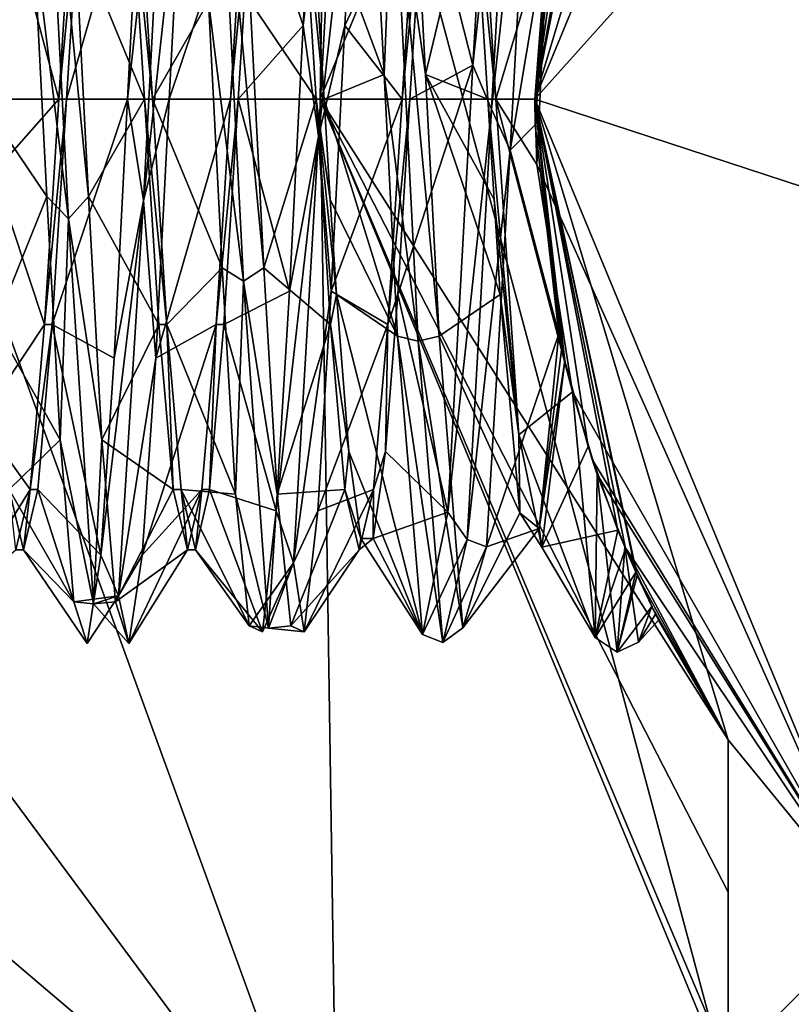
# Model space of a CAD drawing. Header units: millimetres. Extents: x -97 to 59, y -78 to 78.
# Tile 53 of 115: x -7.8 to -4.21, y -4.22 to 0.37. Entities that reach past the tile are written whole.
import ezdxf

# ---------------------------------------------------------------- set-up
doc = ezdxf.new("R2010")
doc.units = ezdxf.units.MM
doc.header["$LTSCALE"] = 65.185185
for name, color, linetype in [('357', 7, 'CONTINUOUS'), ('358', 7, 'CONTINUOUS'), ('364', 7, 'CONTINUOUS'), ('365', 7, 'CONTINUOUS'), ('366', 7, 'CONTINUOUS'), ('370', 7, 'CONTINUOUS'), ('372', 7, 'CONTINUOUS'), ('373', 7, 'CONTINUOUS'), ('377', 7, 'CONTINUOUS'), ('378', 7, 'CONTINUOUS'), ('388', 7, 'CONTINUOUS'), ('389', 7, 'CONTINUOUS'), ('390', 7, 'CONTINUOUS'), ('391', 7, 'CONTINUOUS'), ('392', 7, 'CONTINUOUS'), ('393', 7, 'CONTINUOUS'), ('592', 7, 'CONTINUOUS'), ('593', 7, 'CONTINUOUS'), ('617', 7, 'CONTINUOUS'), ('623', 7, 'CONTINUOUS'), ('624', 7, 'CONTINUOUS'), ('626', 7, 'CONTINUOUS'), ('627', 7, 'CONTINUOUS'), ('628', 7, 'CONTINUOUS'), ('632', 7, 'CONTINUOUS'), ('634', 7, 'CONTINUOUS')]:
    doc.layers.add(name, color=color, linetype=linetype)

msp = doc.modelspace()

# ---------------------------------------------------------------- linework, layer by layer
at = {"layer": '357', "linetype": 'CONTINUOUS'}
for points in [[(-8.25, 0, 70.5), (-6.3199, 5.303, 70.5), (-6.4, 0, 70.5), (-8.25, 0, 70.5)], [(-6.4, 0, 70.5), (-6.3199, 5.303, 70.5), (-4.5255, 4.5255, 70.5), (-6.4, 0, 70.5)], [(-6.3199, -5.303, 70.5), (-8.25, 0, 70.5), (-6.4, 0, 70.5), (-6.3199, -5.303, 70.5)], [(-4.5255, -4.5255, 70.5), (-6.3199, -5.303, 70.5), (-6.4, 0, 70.5), (-4.5255, -4.5255, 70.5)]]:
    msp.add_3dface(points, dxfattribs=at)
at = {"layer": '358', "linetype": 'CONTINUOUS'}
for points in [[(0, -21.4, 117), (0, 21.4, 117), (-10.7002, 18.5328, 117), (0, -21.4, 117)], [(-10.7002, -18.5328, 117), (0, -21.4, 117), (-10.7002, 18.5328, 117), (-10.7002, -18.5328, 117)]]:
    msp.add_3dface(points, dxfattribs=at)
at = {"layer": '364', "linetype": 'CONTINUOUS'}
for points in [[(-6.4, 0, 70.5), (-4.5255, 4.5255, 70.5), (-5.4, 0, 71.5), (-6.4, 0, 70.5)], [(-5.4, 0, 71.5), (-4.5255, 4.5255, 70.5), (-4.5, 2.985, 71.5), (-5.4, 0, 71.5)], [(-4.5255, -4.5255, 70.5), (-6.4, 0, 70.5), (-4.5, -4.5, 70.536), (-4.5255, -4.5255, 70.5)], [(-4.5, -4.5, 70.536), (-6.4, 0, 70.5), (-4.5, -3.6945, 71.0777), (-4.5, -4.5, 70.536)], [(-4.5, -3.6945, 71.0777), (-6.4, 0, 70.5), (-4.5, -2.985, 71.5), (-4.5, -3.6945, 71.0777)], [(-4.5, -2.985, 71.5), (-6.4, 0, 70.5), (-5.4, 0, 71.5), (-4.5, -2.985, 71.5)]]:
    msp.add_3dface(points, dxfattribs=at)
at = {"layer": '365', "linetype": 'CONTINUOUS'}
for points in [[(-4.5, 2.985, 84), (-3.8184, 3.8184, 84), (-5.4, 0, 89.5), (-4.5, 2.985, 84)], [(-5.4, 0, 89.5), (-3.8184, 3.8184, 84), (-3.8184, 3.8184, 89.5), (-5.4, 0, 89.5)], [(-5.4, 0, 71.5), (-4.5, 2.985, 71.5), (-5.3257, 0.8927, 75.83), (-5.4, 0, 71.5)], [(-4.5, 2.985, 84), (-5.4, 0, 89.5), (-4.9927, 2.0574, 78.4207), (-4.5, 2.985, 84)], [(-4.9927, 2.0574, 78.4207), (-5.4, 0, 89.5), (-5.0592, 1.888, 79.2844), (-4.9927, 2.0574, 78.4207)], [(-5.0592, 1.888, 79.2844), (-5.4, 0, 89.5), (-5.184, 1.5122, 80.0493), (-5.0592, 1.888, 79.2844)], [(-5.184, 1.5122, 80.0493), (-5.4, 0, 89.5), (-5.2612, 1.2166, 80.2978), (-5.184, 1.5122, 80.0493)], [(-5.2612, 1.2166, 80.2978), (-5.4, 0, 89.5), (-5.2666, 1.193, 80.3099), (-5.2612, 1.2166, 80.2978)], [(-5.4, 0, 89.5), (-5.3384, 0.8134, 80.4134), (-5.2666, 1.193, 80.3099), (-5.4, 0, 89.5)], [(-5.3987, -0.1206, 75.6303), (-5.4, 0, 71.5), (-5.3257, 0.8927, 75.83), (-5.3987, -0.1206, 75.6303)], [(-5.3384, 0.8134, 80.4134), (-5.4, 0, 89.5), (-5.3914, -0.3043, 80.3533), (-5.3384, 0.8134, 80.4134)], [(-4.5, -2.985, 71.5), (-5.4, 0, 71.5), (-4.9229, -2.2192, 76.6458), (-4.5, -2.985, 71.5)], [(-4.9229, -2.2192, 76.6458), (-5.4, 0, 71.5), (-4.9299, -2.2036, 76.62), (-4.9229, -2.2192, 76.6458)], [(-4.9299, -2.2036, 76.62), (-5.4, 0, 71.5), (-4.9777, -2.0933, 76.4848), (-4.9299, -2.2036, 76.62)], [(-4.9777, -2.0933, 76.4848), (-5.4, 0, 71.5), (-5.0127, -2.0083, 76.4338), (-4.9777, -2.0933, 76.4848)], [(-5.0127, -2.0083, 76.4338), (-5.4, 0, 71.5), (-5.1519, -1.6181, 76.362), (-5.0127, -2.0083, 76.4338)], [(-5.1519, -1.6181, 76.362), (-5.4, 0, 71.5), (-5.2605, -1.2194, 76.2903), (-5.1519, -1.6181, 76.362)], [(-5.2605, -1.2194, 76.2903), (-5.4, 0, 71.5), (-5.2746, -1.1571, 76.2476), (-5.2605, -1.2194, 76.2903)], [(-5.2746, -1.1571, 76.2476), (-5.4, 0, 71.5), (-5.2881, -1.0936, 76.2072), (-5.2746, -1.1571, 76.2476)], [(-5.2881, -1.0936, 76.2072), (-5.4, 0, 71.5), (-5.3987, -0.1206, 75.6303), (-5.2881, -1.0936, 76.2072)], [(-5.4, 0, 89.5), (-3.8184, -3.8184, 89.5), (-5.3914, -0.3043, 80.3533), (-5.4, 0, 89.5)], [(-5.3914, -0.3043, 80.3533), (-3.8184, -3.8184, 89.5), (-5.2251, -1.3633, 80.1512), (-5.3914, -0.3043, 80.3533)], [(-5.2251, -1.3633, 80.1512), (-3.8184, -3.8184, 89.5), (-5.1325, -1.6786, 79.9826), (-5.2251, -1.3633, 80.1512)], [(-5.1325, -1.6786, 79.9826), (-3.8184, -3.8184, 89.5), (-5.109, -1.7488, 79.9239), (-5.1325, -1.6786, 79.9826)], [(-5.109, -1.7488, 79.9239), (-3.8184, -3.8184, 89.5), (-4.9808, -2.0861, 79.461), (-5.109, -1.7488, 79.9239)], [(-3.8184, -3.8184, 89.5), (-4.5, -2.985, 84), (-4.9808, -2.0861, 79.461), (-3.8184, -3.8184, 89.5)], [(-4.9808, -2.0861, 79.461), (-4.5, -2.985, 84), (-4.8372, -2.4004, 78.2975), (-4.9808, -2.0861, 79.461)], [(-4.8546, -2.3649, 77.0549), (-4.5, -2.985, 71.5), (-4.9229, -2.2192, 76.6458), (-4.8546, -2.3649, 77.0549)], [(-4.8237, -2.4274, 77.6802), (-4.5, -2.985, 71.5), (-4.8546, -2.3649, 77.0549), (-4.8237, -2.4274, 77.6802)], [(-4.8372, -2.4004, 78.2975), (-4.5, -2.985, 84), (-4.8237, -2.4274, 77.6802), (-4.8372, -2.4004, 78.2975)], [(-4.5, -2.985, 84), (-4.5, -2.985, 71.5), (-4.8237, -2.4274, 77.6802), (-4.5, -2.985, 84)], [(-3.8184, -3.8184, 84), (-4.5, -2.985, 84), (-3.8184, -3.8184, 89.5), (-3.8184, -3.8184, 84)]]:
    msp.add_3dface(points, dxfattribs=at)
at = {"layer": '366', "linetype": 'CONTINUOUS'}
for points in [[(-5.4, 0, 89.5), (-3.8184, 3.8184, 89.5), (-3.3955, 2.238, 89.8573), (-5.4, 0, 89.5)], [(-3.8786, -0.4986, 89.8991), (-5.4, 0, 89.5), (-3.3955, 2.238, 89.8573), (-3.8786, -0.4986, 89.8991)], [(-3.8184, -3.8184, 89.5), (-5.4, 0, 89.5), (-3.8786, -0.4986, 89.8991), (-3.8184, -3.8184, 89.5)]]:
    msp.add_3dface(points, dxfattribs=at)
at = {"layer": '370', "linetype": 'CONTINUOUS'}
for points in [[(-4.5, -4.5, 70.536), (-4.5, -3.6945, 71.0777), (-4.5, -2.985, 84), (-4.5, -4.5, 70.536)], [(-4.5, -4.5, 70.536), (-4.5, -2.985, 84), (-4.5, -4.5, 84), (-4.5, -4.5, 70.536)], [(-4.5, -3.6945, 71.0777), (-4.5, -2.985, 71.5), (-4.5, -2.985, 84), (-4.5, -3.6945, 71.0777)]]:
    msp.add_3dface(points, dxfattribs=at)
at = {"layer": '372', "linetype": 'CONTINUOUS'}
for points in [[(-6.4184, 0, 80.1), (-6.3816, 0, 80.1), (-6.3531, -0.4673, 80.0473), (-6.4184, 0, 80.1)], [(-6.3517, -1.0502, 79.8186), (-6.4184, 0, 80.1), (-6.3245, -0.9112, 79.892), (-6.3517, -1.0502, 79.8186)], [(-6.3245, -0.9112, 79.892), (-6.4184, 0, 80.1), (-6.3531, -0.4673, 80.0473), (-6.3245, -0.9112, 79.892)], [(-6.0184, 0, 75.9), (-6.085, -1.05, 76.1813), (-5.9816, 0, 75.9), (-6.0184, 0, 75.9)], [(-5.9816, 0, 75.9), (-6.085, -1.05, 76.1813), (-6.0388, -0.9112, 76.108), (-5.9816, 0, 75.9)], [(-6.2673, -1.6419, 79.3092), (-6.3517, -1.0502, 79.8186), (-6.3245, -0.9112, 79.892), (-6.2673, -1.6419, 79.3092)], [(-6.0388, -0.9112, 76.108), (-6.085, -1.05, 76.1813), (-6.0959, -1.6419, 76.6907), (-6.0388, -0.9112, 76.108)], [(-6.285, -1.8188, 79.0498), (-6.3517, -1.0502, 79.8186), (-6.2673, -1.6419, 79.3092), (-6.285, -1.8188, 79.0498)], [(-6.085, -1.05, 76.1813), (-6.1517, -1.8186, 76.9499), (-6.0959, -1.6419, 76.6907), (-6.085, -1.05, 76.1813)], [(-6.2102, -2.0474, 78.4672), (-6.285, -1.8188, 79.0498), (-6.2673, -1.6419, 79.3092), (-6.2102, -2.0474, 78.4672)], [(-6.0959, -1.6419, 76.6907), (-6.1517, -1.8186, 76.9499), (-6.1531, -2.0473, 77.5327), (-6.0959, -1.6419, 76.6907)], [(-6.2184, -2.1, 77.9998), (-6.285, -1.8188, 79.0498), (-6.2102, -2.0474, 78.4672), (-6.2184, -2.1, 77.9998)], [(-6.1517, -1.8186, 76.9499), (-6.2184, -2.1, 77.9998), (-6.1531, -2.0473, 77.5327), (-6.1517, -1.8186, 76.9499)], [(-6.1531, -2.0473, 77.5327), (-6.2184, -2.1, 77.9998), (-6.2102, -2.0474, 78.4672), (-6.1531, -2.0473, 77.5327)]]:
    msp.add_3dface(points, dxfattribs=at)
at = {"layer": '373', "linetype": 'CONTINUOUS'}
for points in [[(-6.0184, 0, 75.9), (-5.9816, 0, 75.9), (-5.915, 1.05, 76.1813), (-6.0184, 0, 75.9)], [(-6.0184, 0, 75.9), (-5.915, 1.05, 76.1813), (-5.9517, 1.05, 76.1814), (-6.0184, 0, 75.9)], [(-5.6483, 1.0501, 79.8186), (-5.5816, 0, 80.1), (-5.685, 1.05, 79.8186), (-5.6483, 1.0501, 79.8186)], [(-5.5816, 0, 80.1), (-5.6184, 0, 80.1), (-5.685, 1.05, 79.8186), (-5.5816, 0, 80.1)]]:
    msp.add_3dface(points, dxfattribs=at)
at = {"layer": '377', "linetype": 'CONTINUOUS'}
msp.add_3dface([(-6.3199, -5.303, 114.5), (-19.7041, -4.6701, 114.5), (-7.8442, -4.0058, 114.5), (-6.3199, -5.303, 114.5)], dxfattribs=at)
at = {"layer": '378', "linetype": 'CONTINUOUS'}
for points in [[(-6.3199, -5.303, 114.5), (-7.8442, -4.0058, 114.5), (-6.3199, -5.303, 74), (-6.3199, -5.303, 114.5)], [(-6.3199, -5.303, 74), (-7.8442, -4.0058, 114.5), (-7.8442, -4.0058, 74), (-6.3199, -5.303, 74)]]:
    msp.add_3dface(points, dxfattribs=at)
at = {"layer": '388', "linetype": 'CONTINUOUS'}
for points in [[(-6.4085, -0.1727, 75.4057), (-6.2921, 1.9494, 76.2796), (-6.4798, 0.3419, 75.4763), (-6.4085, -0.1727, 75.4057)], [(-6.4798, 0.3419, 75.4763), (-6.2921, 1.9494, 76.2796), (-6.417, 1.497, 75.9396), (-6.4798, 0.3419, 75.4763)], [(-6.2921, 1.9494, 76.2796), (-6.4085, -0.1727, 75.4057), (-6.223, 1.497, 75.9396), (-6.2921, 1.9494, 76.2796)], [(-7.2233, -0.4727, 75.4433), (-7.1069, 1.7365, 76.0649), (-7.297, 0, 75.4532), (-7.2233, -0.4727, 75.4433)], [(-7.297, 0, 75.4532), (-7.1069, 1.7365, 76.0649), (-7.2341, 1.2068, 75.7573), (-7.297, 0, 75.4532)], [(-7.1069, 1.7365, 76.0649), (-7.2233, -0.4727, 75.4433), (-7.0402, 1.2068, 75.7573), (-7.1069, 1.7365, 76.0649)], [(-7.6889, 1.6712, 79.9917), (-7.5725, -0.5575, 80.5395), (-7.737, 0.787, 80.4221), (-7.6889, 1.6712, 79.9917)], [(-7.5725, -0.5575, 80.5395), (-7.6889, 1.6712, 79.9917), (-7.4802, -0.4547, 80.5059), (-7.5725, -0.5575, 80.5395)], [(-7.4802, -0.4547, 80.5059), (-7.6889, 1.6712, 79.9917), (-7.543, 0.787, 80.4221), (-7.4802, -0.4547, 80.5059)], [(-6.223, 1.497, 75.9396), (-6.4085, -0.1727, 75.4057), (-6.2859, 0.3419, 75.4763), (-6.223, 1.497, 75.9396)], [(-6.8741, 1.4287, 80.1723), (-6.7577, -0.8485, 80.4576), (-6.9198, 0.4547, 80.5059), (-6.8741, 1.4287, 80.1723)], [(-6.7577, -0.8485, 80.4576), (-6.8741, 1.4287, 80.1723), (-6.663, -0.787, 80.4221), (-6.7577, -0.8485, 80.4576)], [(-6.663, -0.787, 80.4221), (-6.8741, 1.4287, 80.1723), (-6.7259, 0.4547, 80.5059), (-6.663, -0.787, 80.4221)], [(-6.1656, 1.3062, 80.1863), (-6.0593, 1.1669, 80.3234), (-6.1027, 0.1143, 80.5442), (-6.1656, 1.3062, 80.1863)], [(-5.9087, 0.1143, 80.5442), (-6.0593, 1.1669, 80.3234), (-5.9716, 1.3062, 80.1863), (-5.9087, 0.1143, 80.5442)], [(-7.0402, 1.2068, 75.7573), (-7.2233, -0.4727, 75.4433), (-7.103, 0, 75.4532), (-7.0402, 1.2068, 75.7573)], [(-6.0593, 1.1669, 80.3234), (-5.9429, -1.1281, 80.3425), (-6.1027, 0.1143, 80.5442), (-6.0593, 1.1669, 80.3234)], [(-5.9429, -1.1281, 80.3425), (-6.0593, 1.1669, 80.3234), (-5.8459, -1.105, 80.2946), (-5.9429, -1.1281, 80.3425)], [(-5.8459, -1.105, 80.2946), (-6.0593, 1.1669, 80.3234), (-5.9087, 0.1143, 80.5442), (-5.8459, -1.105, 80.2946)], [(-7.737, 0.787, 80.4221), (-7.5725, -0.5575, 80.5395), (-7.6741, -0.4547, 80.5059), (-7.737, 0.787, 80.4221)], [(-6.9198, 0.4547, 80.5059), (-6.7577, -0.8485, 80.4576), (-6.857, -0.787, 80.4221), (-6.9198, 0.4547, 80.5059)], [(-6.5427, -0.8949, 75.6156), (-6.4085, -0.1727, 75.4057), (-6.4798, 0.3419, 75.4763), (-6.5427, -0.8949, 75.6156)], [(-6.2859, 0.3419, 75.4763), (-6.4085, -0.1727, 75.4057), (-6.3487, -0.8949, 75.6156), (-6.2859, 0.3419, 75.4763)], [(-6.1027, 0.1143, 80.5442), (-5.9429, -1.1281, 80.3425), (-6.0398, -1.105, 80.2946), (-6.1027, 0.1143, 80.5442)], [(-7.3598, -1.2068, 75.7573), (-7.2233, -0.4727, 75.4433), (-7.297, 0, 75.4532), (-7.3598, -1.2068, 75.7573)], [(-7.103, 0, 75.4532), (-7.2233, -0.4727, 75.4433), (-7.1659, -1.2068, 75.7573), (-7.103, 0, 75.4532)], [(-6.5249, -2.1603, 76.5533), (-6.4085, -0.1727, 75.4057), (-6.6056, -1.9179, 76.3244), (-6.5249, -2.1603, 76.5533)], [(-6.6056, -1.9179, 76.3244), (-6.4085, -0.1727, 75.4057), (-6.5427, -0.8949, 75.6156), (-6.6056, -1.9179, 76.3244)], [(-6.4085, -0.1727, 75.4057), (-6.5249, -2.1603, 76.5533), (-6.3487, -0.8949, 75.6156), (-6.4085, -0.1727, 75.4057)], [(-7.6741, -0.4547, 80.5059), (-7.5725, -0.5575, 80.5395), (-7.6113, -1.5879, 79.9912), (-7.6741, -0.4547, 80.5059)], [(-7.4173, -1.5879, 79.9912), (-7.5725, -0.5575, 80.5395), (-7.4802, -0.4547, 80.5059), (-7.4173, -1.5879, 79.9912)], [(-7.3397, -2.3137, 76.8139), (-7.2233, -0.4727, 75.4433), (-7.4227, -2.1255, 76.597), (-7.3397, -2.3137, 76.8139)], [(-7.4227, -2.1255, 76.597), (-7.2233, -0.4727, 75.4433), (-7.3598, -1.2068, 75.7573), (-7.4227, -2.1255, 76.597)], [(-7.2233, -0.4727, 75.4433), (-7.3397, -2.3137, 76.8139), (-7.1659, -1.2068, 75.7573), (-7.2233, -0.4727, 75.4433)], [(-7.5725, -0.5575, 80.5395), (-7.4561, -2.3518, 79.1086), (-7.6113, -1.5879, 79.9912), (-7.5725, -0.5575, 80.5395)], [(-7.4561, -2.3518, 79.1086), (-7.5725, -0.5575, 80.5395), (-7.4173, -1.5879, 79.9912), (-7.4561, -2.3518, 79.1086)], [(-6.857, -0.787, 80.4221), (-6.7577, -0.8485, 80.4576), (-6.7941, -1.8408, 79.76), (-6.857, -0.787, 80.4221)], [(-6.6002, -1.8408, 79.76), (-6.7577, -0.8485, 80.4576), (-6.663, -0.787, 80.4221), (-6.6002, -1.8408, 79.76)], [(-6.7577, -0.8485, 80.4576), (-6.6413, -2.4646, 78.8281), (-6.7941, -1.8408, 79.76), (-6.7577, -0.8485, 80.4576)], [(-6.6413, -2.4646, 78.8281), (-6.7577, -0.8485, 80.4576), (-6.6002, -1.8408, 79.76), (-6.6413, -2.4646, 78.8281)], [(-6.3487, -0.8949, 75.6156), (-6.5249, -2.1603, 76.5533), (-6.4116, -1.9179, 76.3244), (-6.3487, -0.8949, 75.6156)], [(-7.1659, -1.2068, 75.7573), (-7.3397, -2.3137, 76.8139), (-7.2287, -2.1255, 76.597), (-7.1659, -1.2068, 75.7573)], [(-7.6113, -1.5879, 79.9912), (-7.4561, -2.3518, 79.1086), (-7.5484, -2.3418, 79.001), (-7.6113, -1.5879, 79.9912)], [(-7.3544, -2.3418, 79.001), (-7.4561, -2.3518, 79.1086), (-7.4173, -1.5879, 79.9912), (-7.3544, -2.3418, 79.001)], [(-6.7941, -1.8408, 79.76), (-6.6413, -2.4646, 78.8281), (-6.7313, -2.455, 78.6775), (-6.7941, -1.8408, 79.76)], [(-6.5373, -2.455, 78.6775), (-6.6413, -2.4646, 78.8281), (-6.6002, -1.8408, 79.76), (-6.5373, -2.455, 78.6775)], [(-6.6684, -2.4829, 77.4333), (-6.5249, -2.1603, 76.5533), (-6.6056, -1.9179, 76.3244), (-6.6684, -2.4829, 77.4333)], [(-6.4116, -1.9179, 76.3244), (-6.5249, -2.1603, 76.5533), (-6.4744, -2.4829, 77.4333), (-6.4116, -1.9179, 76.3244)], [(-7.4856, -2.5365, 77.7717), (-7.3397, -2.3137, 76.8139), (-7.4227, -2.1255, 76.597), (-7.4856, -2.5365, 77.7717)], [(-7.2287, -2.1255, 76.597), (-7.3397, -2.3137, 76.8139), (-7.2916, -2.5365, 77.7717), (-7.2287, -2.1255, 76.597)], [(-6.6413, -2.4646, 78.8281), (-6.5249, -2.1603, 76.5533), (-6.7313, -2.455, 78.6775), (-6.6413, -2.4646, 78.8281)], [(-6.7313, -2.455, 78.6775), (-6.5249, -2.1603, 76.5533), (-6.6684, -2.4829, 77.4333), (-6.7313, -2.455, 78.6775)], [(-6.5249, -2.1603, 76.5533), (-6.6413, -2.4646, 78.8281), (-6.4744, -2.4829, 77.4333), (-6.5249, -2.1603, 76.5533)], [(-7.4561, -2.3518, 79.1086), (-7.3397, -2.3137, 76.8139), (-7.5484, -2.3418, 79.001), (-7.4561, -2.3518, 79.1086)], [(-7.5484, -2.3418, 79.001), (-7.3397, -2.3137, 76.8139), (-7.4856, -2.5365, 77.7717), (-7.5484, -2.3418, 79.001)], [(-7.3397, -2.3137, 76.8139), (-7.4561, -2.3518, 79.1086), (-7.2916, -2.5365, 77.7717), (-7.3397, -2.3137, 76.8139)], [(-7.2916, -2.5365, 77.7717), (-7.4561, -2.3518, 79.1086), (-7.3544, -2.3418, 79.001), (-7.2916, -2.5365, 77.7717)], [(-6.4744, -2.4829, 77.4333), (-6.6413, -2.4646, 78.8281), (-6.5373, -2.455, 78.6775), (-6.4744, -2.4829, 77.4333)]]:
    msp.add_3dface(points, dxfattribs=at)
at = {"layer": '389', "linetype": 'CONTINUOUS'}
for points in [[(-6.4798, 0.3419, 75.4763), (-6.417, 1.497, 75.9396), (-6.715, 1.05, 76.1814), (-6.4798, 0.3419, 75.4763)], [(-6.1656, 1.3062, 80.1863), (-6.1027, 0.1143, 80.5442), (-6.4483, 1.05, 79.8186), (-6.1656, 1.3062, 80.1863)], [(-7.297, 0, 75.4532), (-7.2341, 1.2068, 75.7573), (-7.5816, 0, 75.9), (-7.297, 0, 75.4532)], [(-7.5816, 0, 75.9), (-7.2341, 1.2068, 75.7573), (-7.515, 1.0499, 76.1813), (-7.5816, 0, 75.9)], [(-8.0483, 1.0499, 79.8187), (-7.737, 0.787, 80.4221), (-7.9816, 0, 80.1), (-8.0483, 1.0499, 79.8187)], [(-7.2483, 1.0499, 79.8187), (-6.9198, 0.4547, 80.5059), (-7.1816, 0, 80.1), (-7.2483, 1.0499, 79.8187)], [(-6.7816, 0, 75.9), (-6.4798, 0.3419, 75.4763), (-6.715, 1.05, 76.1814), (-6.7816, 0, 75.9)], [(-6.1027, 0.1143, 80.5442), (-6.3816, 0, 80.1), (-6.4483, 1.05, 79.8186), (-6.1027, 0.1143, 80.5442)], [(-7.737, 0.787, 80.4221), (-7.6741, -0.4547, 80.5059), (-7.9816, 0, 80.1), (-7.737, 0.787, 80.4221)], [(-6.9198, 0.4547, 80.5059), (-6.857, -0.787, 80.4221), (-7.1816, 0, 80.1), (-6.9198, 0.4547, 80.5059)], [(-6.5427, -0.8949, 75.6156), (-6.4798, 0.3419, 75.4763), (-6.7816, 0, 75.9), (-6.5427, -0.8949, 75.6156)], [(-6.3816, 0, 80.1), (-6.1027, 0.1143, 80.5442), (-6.0398, -1.105, 80.2946), (-6.3816, 0, 80.1)], [(-7.9816, 0, 80.1), (-7.6741, -0.4547, 80.5059), (-7.915, -1.05, 79.8186), (-7.9816, 0, 80.1)], [(-7.3598, -1.2068, 75.7573), (-7.297, 0, 75.4532), (-7.6483, -1.05, 76.1814), (-7.3598, -1.2068, 75.7573)], [(-7.6483, -1.05, 76.1814), (-7.297, 0, 75.4532), (-7.5816, 0, 75.9), (-7.6483, -1.05, 76.1814)], [(-7.1816, 0, 80.1), (-6.857, -0.787, 80.4221), (-7.1149, -1.0502, 79.8186), (-7.1816, 0, 80.1)], [(-6.8483, -1.05, 76.1813), (-6.5427, -0.8949, 75.6156), (-6.7816, 0, 75.9), (-6.8483, -1.05, 76.1813)], [(-6.3531, -0.4673, 80.0473), (-6.3816, 0, 80.1), (-6.0398, -1.105, 80.2946), (-6.3531, -0.4673, 80.0473)], [(-7.6741, -0.4547, 80.5059), (-7.6113, -1.5879, 79.9912), (-7.915, -1.05, 79.8186), (-7.6741, -0.4547, 80.5059)], [(-6.3245, -0.9112, 79.892), (-6.3531, -0.4673, 80.0473), (-6.0398, -1.105, 80.2946), (-6.3245, -0.9112, 79.892)], [(-6.857, -0.787, 80.4221), (-6.7941, -1.8408, 79.76), (-7.1149, -1.0502, 79.8186), (-6.857, -0.787, 80.4221)], [(-6.6056, -1.9179, 76.3244), (-6.5427, -0.8949, 75.6156), (-6.8483, -1.05, 76.1813), (-6.6056, -1.9179, 76.3244)], [(-7.915, -1.05, 79.8186), (-7.6113, -1.5879, 79.9912), (-7.8483, -1.8187, 79.0499), (-7.915, -1.05, 79.8186)], [(-7.715, -1.8186, 76.9499), (-7.4227, -2.1255, 76.597), (-7.6483, -1.05, 76.1814), (-7.715, -1.8186, 76.9499)], [(-7.4227, -2.1255, 76.597), (-7.3598, -1.2068, 75.7573), (-7.6483, -1.05, 76.1814), (-7.4227, -2.1255, 76.597)], [(-7.1149, -1.0502, 79.8186), (-6.7941, -1.8408, 79.76), (-7.0483, -1.8188, 79.0498), (-7.1149, -1.0502, 79.8186)], [(-6.915, -1.8186, 76.9499), (-6.6056, -1.9179, 76.3244), (-6.8483, -1.05, 76.1813), (-6.915, -1.8186, 76.9499)], [(-7.6113, -1.5879, 79.9912), (-7.5484, -2.3418, 79.001), (-7.8483, -1.8187, 79.0499), (-7.6113, -1.5879, 79.9912)], [(-7.8483, -1.8187, 79.0499), (-7.5484, -2.3418, 79.001), (-7.7816, -2.1, 78), (-7.8483, -1.8187, 79.0499)], [(-7.7816, -2.1, 78), (-7.4856, -2.5365, 77.7717), (-7.715, -1.8186, 76.9499), (-7.7816, -2.1, 78)], [(-7.4856, -2.5365, 77.7717), (-7.4227, -2.1255, 76.597), (-7.715, -1.8186, 76.9499), (-7.4856, -2.5365, 77.7717)], [(-6.7941, -1.8408, 79.76), (-6.7313, -2.455, 78.6775), (-7.0483, -1.8188, 79.0498), (-6.7941, -1.8408, 79.76)], [(-7.0483, -1.8188, 79.0498), (-6.7313, -2.455, 78.6775), (-6.9816, -2.1, 77.9998), (-7.0483, -1.8188, 79.0498)], [(-6.9816, -2.1, 77.9998), (-6.6684, -2.4829, 77.4333), (-6.915, -1.8186, 76.9499), (-6.9816, -2.1, 77.9998)], [(-6.6684, -2.4829, 77.4333), (-6.6056, -1.9179, 76.3244), (-6.915, -1.8186, 76.9499), (-6.6684, -2.4829, 77.4333)], [(-7.5484, -2.3418, 79.001), (-7.4856, -2.5365, 77.7717), (-7.7816, -2.1, 78), (-7.5484, -2.3418, 79.001)], [(-6.7313, -2.455, 78.6775), (-6.6684, -2.4829, 77.4333), (-6.9816, -2.1, 77.9998), (-6.7313, -2.455, 78.6775)]]:
    msp.add_3dface(points, dxfattribs=at)
at = {"layer": '390', "linetype": 'CONTINUOUS'}
for points in [[(-5.9517, 1.05, 76.1814), (-6.223, 1.497, 75.9396), (-6.2859, 0.3419, 75.4763), (-5.9517, 1.05, 76.1814)], [(-5.685, 1.05, 79.8186), (-5.9087, 0.1143, 80.5442), (-5.9716, 1.3062, 80.1863), (-5.685, 1.05, 79.8186)], [(-7.0402, 1.2068, 75.7573), (-7.103, 0, 75.4532), (-6.7517, 1.0499, 76.1813), (-7.0402, 1.2068, 75.7573)], [(-7.5517, 1.0501, 76.1814), (-7.8573, 0.8949, 75.6156), (-7.6184, 0, 75.9), (-7.5517, 1.0501, 76.1814)], [(-7.2184, 0, 80.1), (-7.543, 0.787, 80.4221), (-7.285, 1.0499, 79.8187), (-7.2184, 0, 80.1)], [(-6.7517, 1.0499, 76.1813), (-7.103, 0, 75.4532), (-6.8184, 0, 75.9), (-6.7517, 1.0499, 76.1813)], [(-6.4184, 0, 80.1), (-6.7259, 0.4547, 80.5059), (-6.485, 1.0499, 79.8187), (-6.4184, 0, 80.1)], [(-6.0184, 0, 75.9), (-5.9517, 1.05, 76.1814), (-6.2859, 0.3419, 75.4763), (-6.0184, 0, 75.9)], [(-5.685, 1.05, 79.8186), (-5.6184, 0, 80.1), (-5.9087, 0.1143, 80.5442), (-5.685, 1.05, 79.8186)], [(-7.8573, 0.8949, 75.6156), (-7.9202, -0.3419, 75.4763), (-7.6184, 0, 75.9), (-7.8573, 0.8949, 75.6156)], [(-7.4802, -0.4547, 80.5059), (-7.543, 0.787, 80.4221), (-7.2184, 0, 80.1), (-7.4802, -0.4547, 80.5059)], [(-6.4184, 0, 80.1), (-6.663, -0.787, 80.4221), (-6.7259, 0.4547, 80.5059), (-6.4184, 0, 80.1)], [(-6.0184, 0, 75.9), (-6.2859, 0.3419, 75.4763), (-6.3487, -0.8949, 75.6156), (-6.0184, 0, 75.9)], [(-5.9087, 0.1143, 80.5442), (-5.6184, 0, 80.1), (-5.5898, -0.4673, 80.0473), (-5.9087, 0.1143, 80.5442)], [(-5.8459, -1.105, 80.2946), (-5.9087, 0.1143, 80.5442), (-5.5612, -0.9112, 79.892), (-5.8459, -1.105, 80.2946)], [(-5.5612, -0.9112, 79.892), (-5.9087, 0.1143, 80.5442), (-5.5898, -0.4673, 80.0473), (-5.5612, -0.9112, 79.892)], [(-7.6184, 0, 75.9), (-7.9202, -0.3419, 75.4763), (-7.685, -1.0499, 76.1813), (-7.6184, 0, 75.9)], [(-7.1517, -1.05, 79.8186), (-7.4802, -0.4547, 80.5059), (-7.2184, 0, 80.1), (-7.1517, -1.05, 79.8186)], [(-7.103, 0, 75.4532), (-7.1659, -1.2068, 75.7573), (-6.8184, 0, 75.9), (-7.103, 0, 75.4532)], [(-6.8184, 0, 75.9), (-7.1659, -1.2068, 75.7573), (-6.885, -1.05, 76.1814), (-6.8184, 0, 75.9)], [(-6.4184, 0, 80.1), (-6.3517, -1.0502, 79.8186), (-6.663, -0.787, 80.4221), (-6.4184, 0, 80.1)], [(-6.085, -1.05, 76.1813), (-6.0184, 0, 75.9), (-6.3487, -0.8949, 75.6156), (-6.085, -1.05, 76.1813)], [(-7.9202, -0.3419, 75.4763), (-7.983, -1.497, 75.9396), (-7.685, -1.0499, 76.1813), (-7.9202, -0.3419, 75.4763)], [(-7.4173, -1.5879, 79.9912), (-7.4802, -0.4547, 80.5059), (-7.1517, -1.05, 79.8186), (-7.4173, -1.5879, 79.9912)], [(-6.3517, -1.0502, 79.8186), (-6.6002, -1.8408, 79.76), (-6.663, -0.787, 80.4221), (-6.3517, -1.0502, 79.8186)], [(-6.085, -1.05, 76.1813), (-6.3487, -0.8949, 75.6156), (-6.4116, -1.9179, 76.3244), (-6.085, -1.05, 76.1813)], [(-7.685, -1.0499, 76.1813), (-7.983, -1.497, 75.9396), (-7.7517, -1.8186, 76.9499), (-7.685, -1.0499, 76.1813)], [(-7.085, -1.8187, 79.0499), (-7.4173, -1.5879, 79.9912), (-7.1517, -1.05, 79.8186), (-7.085, -1.8187, 79.0499)], [(-7.1659, -1.2068, 75.7573), (-7.2287, -2.1255, 76.597), (-6.885, -1.05, 76.1814), (-7.1659, -1.2068, 75.7573)], [(-6.885, -1.05, 76.1814), (-7.2287, -2.1255, 76.597), (-6.9517, -1.8186, 76.9499), (-6.885, -1.05, 76.1814)], [(-6.3517, -1.0502, 79.8186), (-6.285, -1.8188, 79.0498), (-6.6002, -1.8408, 79.76), (-6.3517, -1.0502, 79.8186)], [(-6.1517, -1.8186, 76.9499), (-6.085, -1.05, 76.1813), (-6.4116, -1.9179, 76.3244), (-6.1517, -1.8186, 76.9499)], [(-7.983, -1.497, 75.9396), (-8.0459, -2.2946, 76.895), (-7.7517, -1.8186, 76.9499), (-7.983, -1.497, 75.9396)], [(-7.3544, -2.3418, 79.001), (-7.4173, -1.5879, 79.9912), (-7.085, -1.8187, 79.0499), (-7.3544, -2.3418, 79.001)], [(-7.7517, -1.8186, 76.9499), (-8.0459, -2.2946, 76.895), (-7.8184, -2.1, 78), (-7.7517, -1.8186, 76.9499)], [(-7.0184, -2.1, 78), (-7.3544, -2.3418, 79.001), (-7.085, -1.8187, 79.0499), (-7.0184, -2.1, 78)], [(-7.2287, -2.1255, 76.597), (-7.2916, -2.5365, 77.7717), (-6.9517, -1.8186, 76.9499), (-7.2287, -2.1255, 76.597)], [(-6.9517, -1.8186, 76.9499), (-7.2916, -2.5365, 77.7717), (-7.0184, -2.1, 78), (-6.9517, -1.8186, 76.9499)], [(-6.285, -1.8188, 79.0498), (-6.5373, -2.455, 78.6775), (-6.6002, -1.8408, 79.76), (-6.285, -1.8188, 79.0498)], [(-6.285, -1.8188, 79.0498), (-6.2184, -2.1, 77.9998), (-6.5373, -2.455, 78.6775), (-6.285, -1.8188, 79.0498)], [(-6.2184, -2.1, 77.9998), (-6.1517, -1.8186, 76.9499), (-6.4744, -2.4829, 77.4333), (-6.2184, -2.1, 77.9998)], [(-6.1517, -1.8186, 76.9499), (-6.4116, -1.9179, 76.3244), (-6.4744, -2.4829, 77.4333), (-6.1517, -1.8186, 76.9499)], [(-7.2916, -2.5365, 77.7717), (-7.3544, -2.3418, 79.001), (-7.0184, -2.1, 78), (-7.2916, -2.5365, 77.7717)], [(-6.2184, -2.1, 77.9998), (-6.4744, -2.4829, 77.4333), (-6.5373, -2.455, 78.6775), (-6.2184, -2.1, 77.9998)]]:
    msp.add_3dface(points, dxfattribs=at)
at = {"layer": '391', "linetype": 'CONTINUOUS'}
for points in [[(-5.6891, 0.1574, 75.4581), (-5.4887, 1.9936, 76.331), (-5.5722, 2.1152, 76.5815), (-5.6891, 0.1574, 75.4581)], [(-5.6023, -0.0464, 75.4004), (-5.4887, 1.9936, 76.331), (-5.6891, 0.1574, 75.4581), (-5.6023, -0.0464, 75.4004)], [(-5.4887, 1.9936, 76.331), (-5.6023, -0.0464, 75.4004), (-5.4046, 1.7784, 76.1769), (-5.4887, 1.9936, 76.331)], [(-5.4046, 1.7784, 76.1769), (-5.6023, -0.0464, 75.4004), (-5.5149, -0.2377, 75.4643), (-5.4046, 1.7784, 76.1769)], [(-5.806, -1.924, 76.3314), (-5.6023, -0.0464, 75.4004), (-5.6891, 0.1574, 75.4581), (-5.806, -1.924, 76.3314)], [(-5.7158, -2.0519, 76.4032), (-5.6023, -0.0464, 75.4004), (-5.806, -1.924, 76.3314), (-5.7158, -2.0519, 76.4032)], [(-5.6023, -0.0464, 75.4004), (-5.7158, -2.0519, 76.4032), (-5.5149, -0.2377, 75.4643), (-5.6023, -0.0464, 75.4004)], [(-5.5149, -0.2377, 75.4643), (-5.7158, -2.0519, 76.4032), (-5.6252, -2.0862, 76.5392), (-5.5149, -0.2377, 75.4643)], [(-6.0398, -1.105, 80.2946), (-5.9429, -1.1281, 80.3425), (-5.8293, -2.5313, 78.5936), (-6.0398, -1.105, 80.2946)], [(-6.0398, -1.105, 80.2946), (-5.8293, -2.5313, 78.5936), (-5.9229, -2.4941, 78.5154), (-6.0398, -1.105, 80.2946)], [(-5.9429, -1.1281, 80.3425), (-5.8459, -1.105, 80.2946), (-5.7355, -2.4641, 78.6438), (-5.9429, -1.1281, 80.3425)], [(-5.8293, -2.5313, 78.5936), (-5.9429, -1.1281, 80.3425), (-5.7355, -2.4641, 78.6438), (-5.8293, -2.5313, 78.5936)], [(-5.9229, -2.4941, 78.5154), (-5.7158, -2.0519, 76.4032), (-5.806, -1.924, 76.3314), (-5.9229, -2.4941, 78.5154)], [(-5.8293, -2.5313, 78.5936), (-5.7158, -2.0519, 76.4032), (-5.9229, -2.4941, 78.5154), (-5.8293, -2.5313, 78.5936)], [(-5.7158, -2.0519, 76.4032), (-5.8293, -2.5313, 78.5936), (-5.6252, -2.0862, 76.5392), (-5.7158, -2.0519, 76.4032)], [(-5.6252, -2.0862, 76.5392), (-5.8293, -2.5313, 78.5936), (-5.7355, -2.4641, 78.6438), (-5.6252, -2.0862, 76.5392)]]:
    msp.add_3dface(points, dxfattribs=at)
at = {"layer": '392', "linetype": 'CONTINUOUS'}
for points in [[(-5.915, 1.05, 76.1813), (-5.6891, 0.1574, 75.4581), (-5.5722, 2.1152, 76.5815), (-5.915, 1.05, 76.1813)], [(-5.915, 1.05, 76.1813), (-5.9816, 0, 75.9), (-5.6891, 0.1574, 75.4581), (-5.915, 1.05, 76.1813)], [(-5.3384, 0.8134, 80.4134), (-5.5816, 0, 80.1), (-5.6483, 1.0501, 79.8186), (-5.3384, 0.8134, 80.4134)], [(-5.3384, 0.8134, 80.4134), (-5.3914, -0.3043, 80.3533), (-5.5816, 0, 80.1), (-5.3384, 0.8134, 80.4134)], [(-5.9816, 0, 75.9), (-6.0388, -0.9112, 76.108), (-5.6891, 0.1574, 75.4581), (-5.9816, 0, 75.9)], [(-6.0388, -0.9112, 76.108), (-5.806, -1.924, 76.3314), (-5.6891, 0.1574, 75.4581), (-6.0388, -0.9112, 76.108)], [(-5.3914, -0.3043, 80.3533), (-5.2251, -1.3633, 80.1512), (-5.5816, 0, 80.1), (-5.3914, -0.3043, 80.3533)], [(-5.5816, 0, 80.1), (-5.2251, -1.3633, 80.1512), (-5.4746, -1.5647, 79.4006), (-5.5816, 0, 80.1)], [(-6.2673, -1.6419, 79.3092), (-6.3245, -0.9112, 79.892), (-5.9229, -2.4941, 78.5154), (-6.2673, -1.6419, 79.3092)], [(-6.3245, -0.9112, 79.892), (-6.0398, -1.105, 80.2946), (-5.9229, -2.4941, 78.5154), (-6.3245, -0.9112, 79.892)], [(-6.0388, -0.9112, 76.108), (-6.0959, -1.6419, 76.6907), (-5.806, -1.924, 76.3314), (-6.0388, -0.9112, 76.108)], [(-5.1519, -1.6181, 76.362), (-5.2605, -1.2194, 76.2903), (-5.3675, -2.0872, 77.7681), (-5.1519, -1.6181, 76.362)], [(-5.4746, -1.5647, 79.4006), (-5.2251, -1.3633, 80.1512), (-5.1189, -2.5093, 78.4354), (-5.4746, -1.5647, 79.4006)], [(-5.3675, -2.0872, 77.7681), (-5.4746, -1.5647, 79.4006), (-5.1189, -2.5093, 78.4354), (-5.3675, -2.0872, 77.7681)], [(-6.2102, -2.0474, 78.4672), (-6.2673, -1.6419, 79.3092), (-5.9229, -2.4941, 78.5154), (-6.2102, -2.0474, 78.4672)], [(-6.0959, -1.6419, 76.6907), (-6.1531, -2.0473, 77.5327), (-5.806, -1.924, 76.3314), (-6.0959, -1.6419, 76.6907)], [(-5.0127, -2.0083, 76.4338), (-5.1519, -1.6181, 76.362), (-5.3675, -2.0872, 77.7681), (-5.0127, -2.0083, 76.4338)], [(-6.1531, -2.0473, 77.5327), (-5.9229, -2.4941, 78.5154), (-5.806, -1.924, 76.3314), (-6.1531, -2.0473, 77.5327)], [(-5.0127, -2.0083, 76.4338), (-5.3675, -2.0872, 77.7681), (-5.1189, -2.5093, 78.4354), (-5.0127, -2.0083, 76.4338)], [(-6.1531, -2.0473, 77.5327), (-6.2102, -2.0474, 78.4672), (-5.9229, -2.4941, 78.5154), (-6.1531, -2.0473, 77.5327)]]:
    msp.add_3dface(points, dxfattribs=at)
at = {"layer": '393', "linetype": 'CONTINUOUS'}
for points in [[(-5.3257, 0.8927, 75.83), (-5.4046, 1.7784, 76.1769), (-5.5149, -0.2377, 75.4643), (-5.3257, 0.8927, 75.83)], [(-5.3987, -0.1206, 75.6303), (-5.3257, 0.8927, 75.83), (-5.5149, -0.2377, 75.4643), (-5.3987, -0.1206, 75.6303)], [(-5.2881, -1.0936, 76.2072), (-5.3987, -0.1206, 75.6303), (-5.5149, -0.2377, 75.4643), (-5.2881, -1.0936, 76.2072)], [(-5.2881, -1.0936, 76.2072), (-5.5149, -0.2377, 75.4643), (-5.6252, -2.0862, 76.5392), (-5.2881, -1.0936, 76.2072)], [(-5.8459, -1.105, 80.2946), (-5.5612, -0.9112, 79.892), (-5.4702, -1.9285, 78.8312), (-5.8459, -1.105, 80.2946)], [(-5.2881, -1.0936, 76.2072), (-5.6252, -2.0862, 76.5392), (-5.3792, -2.0012, 77.3633), (-5.2881, -1.0936, 76.2072)], [(-5.7355, -2.4641, 78.6438), (-5.8459, -1.105, 80.2946), (-5.4702, -1.9285, 78.8312), (-5.7355, -2.4641, 78.6438)], [(-5.3792, -2.0012, 77.3633), (-5.7355, -2.4641, 78.6438), (-5.4702, -1.9285, 78.8312), (-5.3792, -2.0012, 77.3633)], [(-5.6252, -2.0862, 76.5392), (-5.7355, -2.4641, 78.6438), (-5.3792, -2.0012, 77.3633), (-5.6252, -2.0862, 76.5392)]]:
    msp.add_3dface(points, dxfattribs=at)
at = {"layer": '592', "linetype": 'CONTINUOUS'}
for points in [[(-7.8442, 4.0058, 74), (-6.3199, 5.303, 74), (-8.25, 0, 74), (-7.8442, 4.0058, 74)], [(-10.25, 0, 74), (-6.3199, -5.303, 74), (-7.8442, -4.0058, 74), (-10.25, 0, 74)], [(-6.3199, -5.303, 74), (-10.25, 0, 74), (-8.25, 0, 74), (-6.3199, -5.303, 74)]]:
    msp.add_3dface(points, dxfattribs=at)
at = {"layer": '593', "linetype": 'CONTINUOUS'}
for points in [[(-6.3199, 5.303, 70.5), (-8.25, 0, 70.5), (-6.3199, 5.303, 74), (-6.3199, 5.303, 70.5)], [(-6.3199, 5.303, 74), (-8.25, 0, 70.5), (-8.25, 0, 74), (-6.3199, 5.303, 74)], [(-8.25, 0, 70.5), (-6.3199, -5.303, 70.5), (-8.25, 0, 74), (-8.25, 0, 70.5)], [(-6.3199, -5.303, 70.5), (-6.3199, -5.303, 74), (-8.25, 0, 74), (-6.3199, -5.303, 70.5)]]:
    msp.add_3dface(points, dxfattribs=at)
at = {"layer": '617', "linetype": 'CONTINUOUS'}
for points in [[(-4.5, -2.985, 84), (-3.8184, -3.8184, 84), (-4.5, -4.5, 84), (-4.5, -2.985, 84)], [(-3.8184, -3.8184, 84), (-2.985, -4.5, 84), (-4.5, -4.5, 84), (-3.8184, -3.8184, 84)]]:
    msp.add_3dface(points, dxfattribs=at)
at = {"layer": '623', "linetype": 'CONTINUOUS'}
for points in [[(-7.1816, 0, 80.1), (-7.1149, -1.0502, 79.8186), (-7.2184, 0, 80.1), (-7.1816, 0, 80.1)], [(-7.1149, -1.0502, 79.8186), (-7.1517, -1.05, 79.8186), (-7.2184, 0, 80.1), (-7.1149, -1.0502, 79.8186)], [(-6.8483, -1.05, 76.1813), (-6.7816, 0, 75.9), (-6.885, -1.05, 76.1814), (-6.8483, -1.05, 76.1813)], [(-6.7816, 0, 75.9), (-6.8184, 0, 75.9), (-6.885, -1.05, 76.1814), (-6.7816, 0, 75.9)], [(-7.1149, -1.0502, 79.8186), (-7.085, -1.8187, 79.0499), (-7.1517, -1.05, 79.8186), (-7.1149, -1.0502, 79.8186)], [(-7.1149, -1.0502, 79.8186), (-7.0483, -1.8188, 79.0498), (-7.085, -1.8187, 79.0499), (-7.1149, -1.0502, 79.8186)], [(-6.915, -1.8186, 76.9499), (-6.885, -1.05, 76.1814), (-6.9517, -1.8186, 76.9499), (-6.915, -1.8186, 76.9499)], [(-6.915, -1.8186, 76.9499), (-6.8483, -1.05, 76.1813), (-6.885, -1.05, 76.1814), (-6.915, -1.8186, 76.9499)], [(-7.0483, -1.8188, 79.0498), (-7.0184, -2.1, 78), (-7.085, -1.8187, 79.0499), (-7.0483, -1.8188, 79.0498)], [(-7.0483, -1.8188, 79.0498), (-6.9816, -2.1, 77.9998), (-7.0184, -2.1, 78), (-7.0483, -1.8188, 79.0498)], [(-6.9816, -2.1, 77.9998), (-6.9517, -1.8186, 76.9499), (-7.0184, -2.1, 78), (-6.9816, -2.1, 77.9998)], [(-6.9816, -2.1, 77.9998), (-6.915, -1.8186, 76.9499), (-6.9517, -1.8186, 76.9499), (-6.9816, -2.1, 77.9998)]]:
    msp.add_3dface(points, dxfattribs=at)
at = {"layer": '624', "linetype": 'CONTINUOUS'}
for points in [[(-7.6483, -1.05, 76.1814), (-7.5816, 0, 75.9), (-7.685, -1.0499, 76.1813), (-7.6483, -1.05, 76.1814)], [(-7.5816, 0, 75.9), (-7.6184, 0, 75.9), (-7.685, -1.0499, 76.1813), (-7.5816, 0, 75.9)], [(-7.6483, -1.05, 76.1814), (-7.685, -1.0499, 76.1813), (-7.7517, -1.8186, 76.9499), (-7.6483, -1.05, 76.1814)], [(-7.715, -1.8186, 76.9499), (-7.6483, -1.05, 76.1814), (-7.7517, -1.8186, 76.9499), (-7.715, -1.8186, 76.9499)], [(-7.8483, -1.8187, 79.0499), (-7.7816, -2.1, 78), (-7.8184, -2.1, 78), (-7.8483, -1.8187, 79.0499)], [(-7.7816, -2.1, 78), (-7.7517, -1.8186, 76.9499), (-7.8184, -2.1, 78), (-7.7816, -2.1, 78)], [(-7.7816, -2.1, 78), (-7.715, -1.8186, 76.9499), (-7.7517, -1.8186, 76.9499), (-7.7816, -2.1, 78)]]:
    msp.add_3dface(points, dxfattribs=at)
at = {"layer": '626', "linetype": 'CONTINUOUS'}
for points in [[(-5.6184, 0, 80.1), (-5.5816, 0, 80.1), (-5.4746, -1.5647, 79.4006), (-5.6184, 0, 80.1)], [(-5.5898, -0.4673, 80.0473), (-5.6184, 0, 80.1), (-5.4746, -1.5647, 79.4006), (-5.5898, -0.4673, 80.0473)], [(-5.5612, -0.9112, 79.892), (-5.5898, -0.4673, 80.0473), (-5.4746, -1.5647, 79.4006), (-5.5612, -0.9112, 79.892)], [(-5.5612, -0.9112, 79.892), (-5.4746, -1.5647, 79.4006), (-5.4702, -1.9285, 78.8312), (-5.5612, -0.9112, 79.892)], [(-5.2746, -1.1571, 76.2476), (-5.2881, -1.0936, 76.2072), (-5.3792, -2.0012, 77.3633), (-5.2746, -1.1571, 76.2476)], [(-5.2605, -1.2194, 76.2903), (-5.2746, -1.1571, 76.2476), (-5.3792, -2.0012, 77.3633), (-5.2605, -1.2194, 76.2903)], [(-5.3675, -2.0872, 77.7681), (-5.2605, -1.2194, 76.2903), (-5.3792, -2.0012, 77.3633), (-5.3675, -2.0872, 77.7681)], [(-5.4746, -1.5647, 79.4006), (-5.3675, -2.0872, 77.7681), (-5.4702, -1.9285, 78.8312), (-5.4746, -1.5647, 79.4006)], [(-5.3675, -2.0872, 77.7681), (-5.3792, -2.0012, 77.3633), (-5.4702, -1.9285, 78.8312), (-5.3675, -2.0872, 77.7681)]]:
    msp.add_3dface(points, dxfattribs=at)
at = {"layer": '627', "linetype": 'CONTINUOUS'}
for points in [[(-6.7816, 0, 75.9), (-6.715, 1.05, 76.1814), (-6.8184, 0, 75.9), (-6.7816, 0, 75.9)], [(-6.715, 1.05, 76.1814), (-6.7517, 1.0499, 76.1813), (-6.8184, 0, 75.9), (-6.715, 1.05, 76.1814)], [(-6.4483, 1.05, 79.8186), (-6.3816, 0, 80.1), (-6.485, 1.0499, 79.8187), (-6.4483, 1.05, 79.8186)], [(-6.3816, 0, 80.1), (-6.4184, 0, 80.1), (-6.485, 1.0499, 79.8187), (-6.3816, 0, 80.1)]]:
    msp.add_3dface(points, dxfattribs=at)
at = {"layer": '628', "linetype": 'CONTINUOUS'}
for points in [[(-7.515, 1.0499, 76.1813), (-7.5517, 1.0501, 76.1814), (-7.6184, 0, 75.9), (-7.515, 1.0499, 76.1813)], [(-7.5816, 0, 75.9), (-7.515, 1.0499, 76.1813), (-7.6184, 0, 75.9), (-7.5816, 0, 75.9)], [(-7.2483, 1.0499, 79.8187), (-7.1816, 0, 80.1), (-7.285, 1.0499, 79.8187), (-7.2483, 1.0499, 79.8187)], [(-7.1816, 0, 80.1), (-7.2184, 0, 80.1), (-7.285, 1.0499, 79.8187), (-7.1816, 0, 80.1)]]:
    msp.add_3dface(points, dxfattribs=at)
at = {"layer": '632', "linetype": 'CONTINUOUS'}
for points in [[(-5.2251, -1.3633, 80.1512), (-5.1325, -1.6786, 79.9826), (-5.109, -1.7488, 79.9239), (-5.2251, -1.3633, 80.1512)], [(-5.2251, -1.3633, 80.1512), (-5.109, -1.7488, 79.9239), (-5.1189, -2.5093, 78.4354), (-5.2251, -1.3633, 80.1512)], [(-5.1189, -2.5093, 78.4354), (-5.109, -1.7488, 79.9239), (-5.0172, -2.5763, 78.3502), (-5.1189, -2.5093, 78.4354)], [(-5.109, -1.7488, 79.9239), (-4.9808, -2.0861, 79.461), (-5.0172, -2.5763, 78.3502), (-5.109, -1.7488, 79.9239)], [(-4.9777, -2.0933, 76.4848), (-5.0127, -2.0083, 76.4338), (-5.1189, -2.5093, 78.4354), (-4.9777, -2.0933, 76.4848)], [(-4.9299, -2.2036, 76.62), (-4.9777, -2.0933, 76.4848), (-5.1189, -2.5093, 78.4354), (-4.9299, -2.2036, 76.62)], [(-5.0172, -2.5763, 78.3502), (-4.9808, -2.0861, 79.461), (-4.9177, -2.5299, 78.2932), (-5.0172, -2.5763, 78.3502)], [(-4.9299, -2.2036, 76.62), (-5.1189, -2.5093, 78.4354), (-5.0172, -2.5763, 78.3502), (-4.9299, -2.2036, 76.62)], [(-4.9229, -2.2192, 76.6458), (-4.9299, -2.2036, 76.62), (-5.0172, -2.5763, 78.3502), (-4.9229, -2.2192, 76.6458)], [(-4.8546, -2.3649, 77.0549), (-4.9229, -2.2192, 76.6458), (-5.0172, -2.5763, 78.3502), (-4.8546, -2.3649, 77.0549)], [(-4.8546, -2.3649, 77.0549), (-5.0172, -2.5763, 78.3502), (-4.9177, -2.5299, 78.2932), (-4.8546, -2.3649, 77.0549)]]:
    msp.add_3dface(points, dxfattribs=at)
at = {"layer": '634', "linetype": 'CONTINUOUS'}
for points in [[(-4.9808, -2.0861, 79.461), (-4.8372, -2.4004, 78.2975), (-4.9177, -2.5299, 78.2932), (-4.9808, -2.0861, 79.461)], [(-4.8237, -2.4274, 77.6802), (-4.8546, -2.3649, 77.0549), (-4.9177, -2.5299, 78.2932), (-4.8237, -2.4274, 77.6802)], [(-4.8372, -2.4004, 78.2975), (-4.8237, -2.4274, 77.6802), (-4.9177, -2.5299, 78.2932), (-4.8372, -2.4004, 78.2975)]]:
    msp.add_3dface(points, dxfattribs=at)

doc.saveas('drawing.dxf')
